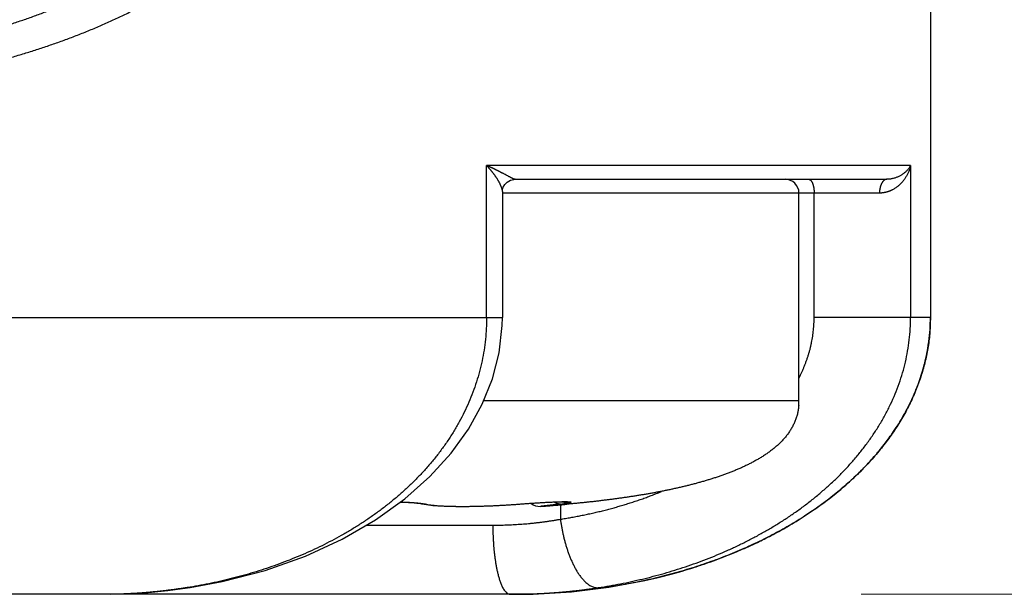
# Model space of a CAD drawing. Header units: millimetres. Extents: x 0 to 1071, y 0 to 742.
# Tile 116 of 127: x 707.42 to 714.53, y 366.6 to 370.75. Entities that reach past the tile are written whole.
import ezdxf

# ---------------------------------------------------------------- set-up
doc = ezdxf.new("R2010")
doc.units = ezdxf.units.MM
doc.header["$LTSCALE"] = 0.454724
doc.layers.add('NoLayerName_001', color=7, linetype='Continuous')
doc.layers.add('NoLayerName_007', color=7, linetype='Continuous')
doc.styles.get("Standard").update_dxf_attribs({"font": 'txt', "bigfont": 'extfont2'})
doc.dimstyles.get("Standard").update_dxf_attribs({"dimtxt": 2.5, "dimasz": 2.5, "dimexe": 1, "dimexo": 1, "dimtad": 1, "dimdec": 3, "dimzin": 0, "dimdsep": 46, "dimtxsty": 'Standard', "dimcen": 2.5, "dimadec": 3, "dimazin": 0, "dimtfac": 0.75, "dimtdec": 3, "dimtmove": 0, "dimatfit": 3, "dimfxl": 1, "dimarcsym": 0})

# ---------------------------------------------------------------- blocks, each defined once
blk = doc.blocks.new('_OPEN30')
at = {"color": 0, "linetype": 'ByBlock', "lineweight": -2}
for p, q in [((-1, 0.267949), (0, 0)), ((0, 0), (-1, -0.267949)), ((0, 0), (-1, 0))]:
    blk.add_line(p, q, dxfattribs=at)
blk = doc.blocks.new('*D120')
at = {"layer": 'Defpoints', "color": 0}
for p in [(772.5, 487.5), (711, 366.6), (793.917, 366.6)]:
    blk.add_point(p, dxfattribs=at)
at = {"layer": 'NoLayerName_001', "color": 0, "linetype": 'Continuous', "lineweight": 13}
for p, q in [((775, 487.5), (796.417, 487.5)), ((793.917, 483.75), (793.917, 370.35)), ((713.5, 366.6), (796.417, 366.6))]:
    blk.add_line(p, q, dxfattribs=at)
at = {"layer": 'NoLayerName_001', "color": 0, "lineweight": 13, "xscale": 3.75, "yscale": 3.75, "zscale": 3.75}
for p, rotation in [((793.917, 487.5), 90), ((793.917, 366.6), 270)]:
    blk.add_blockref('_OPEN30', p, dxfattribs=dict(at, rotation=rotation))
at = {"layer": 'NoLayerName_001', "color": 0, "lineweight": 13, "insert": (786.2327, 427.05), "char_height": 8.75, "attachment_point": 5, "rotation": 90}
blk.add_mtext('\\W0.8000;１２１', dxfattribs=at)

msp = doc.modelspace()

# ---------------------------------------------------------------- linework, layer by layer
at = {"layer": 'NoLayerName_001', "color": 60, "linetype": 'Continuous', "lineweight": 25}
for p, q in [((714, 389.85), (714, 368.6)), ((713.857, 369.7), (710.7919, 369.7)), ((710.7919, 368.6), (710.7919, 369.7)), ((713.857, 369.7), (713.857, 368.6)), ((710.9982, 369.6), (713.686, 369.6)), ((710.9065, 369.512), (710.9065, 368.6)), ((713.632, 369.5), (710.9065, 369.5)), ((713.05, 368), (713.05, 369.5)), ((713.1597, 368.6), (713.1597, 369.5)), ((689.0935, 368.6), (710.9065, 368.6)), ((714, 368.6), (713.1597, 368.6)), ((710.7713, 368), (713.05, 368)), ((710.3252, 367.2541), (710.3563, 367.2483)), ((711.0253, 367.2519), (711.0264, 367.2518)), ((711.0264, 367.2518), (711.0633, 367.2546)), ((711.0633, 367.2546), (711.1124, 367.2581)), ((711.1124, 367.2581), (711.1593, 367.2612)), ((711.1593, 367.2612), (711.2029, 367.2638)), ((711.2029, 367.2638), (711.2299, 367.2652)), ((711.2299, 367.2652), (711.2549, 367.2665)), ((711.2549, 367.2665), (711.2779, 367.2675)), ((711.2779, 367.2675), (711.2988, 367.2682)), ((711.3253, 367.247), (711.3253, 367.1428)), ((711.358, 367.2496), (711.3725, 367.2509)), ((709.9228, 367.1), (710.8369, 367.1)), ((708.6487, 366.6487), (708.6268, 366.6483)), ((708.6285, 366.6456), (708.6487, 366.6487)), ((711, 366.6), (689, 366.6))]:
    msp.add_line(p, q, dxfattribs=at)
for points in [[(710.9065, 369.5118), (710.9074, 369.5234), (710.9124, 369.5417), (710.9232, 369.5615), (710.9403, 369.5795), (710.9634, 369.5931), (710.9886, 369.5995), (710.9982, 369.6)], [(708.6487, 366.6487), (708.8803, 366.6916), (709.1917, 366.7728), (709.4821, 366.8762), (709.7485, 366.9989), (709.9885, 367.1381), (710.2006, 367.2906), (710.3824, 367.4521), (710.5359, 367.621), (710.6613, 367.7948), (710.7606, 367.9736), (710.8344, 368.1572), (710.883, 368.3461), (710.9053, 368.543), (710.9064, 368.6)], [(710.168, 367.2672), (710.1745, 367.2669), (710.2011, 367.2658), (710.226, 367.2644), (710.2488, 367.2629), (710.2692, 367.2612), (710.287, 367.2595), (710.3018, 367.2578), (710.3136, 367.2562), (710.3219, 367.2548), (710.3256, 367.254)], [(710.3563, 367.2483), (710.4032, 367.2428), (710.4543, 367.2391), (710.5095, 367.2368), (710.5686, 367.2356), (710.6307, 367.2354), (710.6954, 367.2361), (710.7623, 367.2377), (710.831, 367.2402), (710.9015, 367.2436), (710.9736, 367.248), (711.0264, 367.2518)], [(711.2988, 367.2682), (711.3173, 367.2688), (711.3257, 367.269), (711.3335, 367.2691), (711.3407, 367.2692), (711.3473, 367.2692), (711.3532, 367.2692), (711.3584, 367.2692)], [(711.3584, 367.2692), (711.3629, 367.2691), (711.3665, 367.269), (711.3693, 367.2689), (711.3707, 367.2688)], [(708.0718, 366.6001), (708.208, 366.6038), (708.3464, 366.6127), (708.4866, 366.6266), (708.6285, 366.6456)]]:
    msp.add_lwpolyline(points, dxfattribs=at)
for centre, radius, start, end in [((712.95, 369.5), 0.1, 0, 90), ((712.6353, 367.9995), 0.4147, 355.07631, 0.06633), ((712.628, 367.9998), 0.422, 355.11927, 0.02337), ((710.3456, 367.341), 0.0892, 257.09716, 261.03982), ((710.3455, 367.3404), 0.0886, 261.02809, 272.93898), ((710.3045, 367.0508), 0.2062, 77.25262, 78.72244), ((711.175, 367.3353), 0.1, 230.92677, 274.07714), ((710.458, 377.4368), 10.2268, 274.06038, 275.04919), ((710.4308, 377.785), 10.5762, 274.07344, 274.85407), ((711.1541, 368.7067), 1.4648, 276.71205, 277.67911), ((710.4958, 376.9979), 9.7863, 274.86479, 275.05448), ((708.0289, 370.4127), 3.8116, 279.02584, 279.3495), ((710.9619, 370.942), 4.342, 269.99939, 271.41574)]:
    msp.add_arc(centre, radius, start, end, dxfattribs=at)
for points, knots in [([(707.1155, 370.6506), (707.1435, 370.6587), (707.1998, 370.6745), (707.2837, 370.7), (707.3672, 370.7265), (707.4503, 370.7545), (707.533, 370.7838), (707.6152, 370.8145), (707.6967, 370.8468), (707.7777, 370.8807), (707.858, 370.9162), (707.9376, 370.9535), (708.0164, 370.9925), (708.0942, 371.0334), (708.1712, 371.0762), (708.247, 371.1209), (708.3216, 371.1674), (708.3949, 371.216), (708.4667, 371.2665), (708.537, 371.319), (708.6058, 371.3734), (708.65, 371.4116), (708.6723, 371.4305)], [0, 0, 0, 0, 0.087624, 0.175279, 0.262955, 0.350645, 0.438344, 0.526055, 0.613782, 0.701535, 0.78933, 0.877185, 0.965118, 1.053102, 1.141103, 1.22909, 1.317037, 1.404928, 1.49275, 1.5805, 1.66818, 1.755803, 1.755803, 1.755803, 1.755803]), ([(707.2712, 370.4575), (707.3011, 370.466), (707.3609, 370.4825), (707.4502, 370.5092), (707.5391, 370.5371), (707.6275, 370.5665), (707.7155, 370.5973), (707.8029, 370.6296), (707.8897, 370.6636), (707.9759, 370.6992), (708.0614, 370.7366), (708.1461, 370.7759), (708.23, 370.817), (708.3129, 370.8601), (708.3948, 370.9052), (708.4756, 370.9522), (708.5552, 371.0013), (708.6333, 371.0525), (708.71, 371.1056), (708.785, 371.161), (708.8586, 371.2183), (708.9058, 371.2585), (708.9297, 371.2784)], [0, 0, 0, 0, 0.093112, 0.186258, 0.279425, 0.372607, 0.4658, 0.559005, 0.652227, 0.745476, 0.838768, 0.932123, 1.025556, 1.119042, 1.212543, 1.30603, 1.399476, 1.492865, 1.586183, 1.679427, 1.7726, 1.865712, 1.865712, 1.865712, 1.865712]), ([(710.9982, 369.6), (710.9963, 369.6003), (710.9924, 369.6005), (710.987, 369.6028), (710.9817, 369.6051), (710.9765, 369.6075), (710.9714, 369.61), (710.9663, 369.6125), (710.9612, 369.6152), (710.9561, 369.6178), (710.9443, 369.6241), (710.9308, 369.6314), (710.9173, 369.6385), (710.9105, 369.6421), (710.9054, 369.6447), (710.9003, 369.6474), (710.8952, 369.65), (710.8901, 369.6527), (710.885, 369.6553), (710.8799, 369.6579), (710.8748, 369.6605), (710.8697, 369.6631), (710.8646, 369.6657), (710.8594, 369.6682), (710.8543, 369.6708), (710.8491, 369.6733), (710.844, 369.6758), (710.8388, 369.6783), (710.8336, 369.6808), (710.8284, 369.6832), (710.8232, 369.6857), (710.818, 369.6881), (710.8128, 369.6905), (710.8076, 369.6929), (710.8024, 369.6953), (710.7972, 369.6977), (710.7937, 369.6992), (710.7919, 369.7)], [0, 0, 0, 0, 0.0057055, 0.0115176, 0.0173305, 0.0230758, 0.0287859, 0.0344936, 0.0402183, 0.0459565, 0.0517023, 0.0804016, 0.0918703, 0.0976059, 0.1033422, 0.109079, 0.1148164, 0.1205542, 0.1262923, 0.1320306, 0.137769, 0.1435075, 0.1492459, 0.1549843, 0.1607225, 0.1664605, 0.1721985, 0.1779363, 0.183674, 0.1894116, 0.1951492, 0.2008866, 0.2066239, 0.2123612, 0.2180985, 0.2238357, 0.2295729, 0.2295729, 0.2295729, 0.2295729]), ([(710.9065, 369.5118), (710.9064, 369.5139), (710.9063, 369.5182), (710.905, 369.5245), (710.9034, 369.5307), (710.9015, 369.5368), (710.8994, 369.5428), (710.897, 369.5487), (710.8946, 369.5546), (710.8919, 369.5604), (710.8892, 369.5662), (710.8863, 369.5719), (710.8833, 369.5775), (710.8802, 369.5831), (710.877, 369.5886), (710.8737, 369.5941), (710.8704, 369.5996), (710.867, 369.605), (710.8635, 369.6103), (710.8599, 369.6156), (710.8563, 369.6209), (710.8527, 369.6261), (710.849, 369.6313), (710.8452, 369.6365), (710.8414, 369.6416), (710.8375, 369.6467), (710.8336, 369.6517), (710.8296, 369.6567), (710.8256, 369.6616), (710.8216, 369.6666), (710.8175, 369.6715), (710.8133, 369.6763), (710.8091, 369.6811), (710.8049, 369.6859), (710.8006, 369.6906), (710.7963, 369.6953), (710.7934, 369.6984), (710.7919, 369.7)], [0, 0, 0, 0, 0.0063746, 0.0127762, 0.0191787, 0.0255624, 0.0319383, 0.0383128, 0.0446883, 0.0510668, 0.0574492, 0.0638357, 0.0702258, 0.0766182, 0.0830111, 0.0894022, 0.0957898, 0.1021747, 0.1085573, 0.1149384, 0.1213184, 0.1276978, 0.1340769, 0.1404562, 0.1468356, 0.1532156, 0.159596, 0.165977, 0.1723583, 0.1787399, 0.1851217, 0.1915035, 0.1978851, 0.2042664, 0.2106471, 0.2170271, 0.2234059, 0.2234059, 0.2234059, 0.2234059]), ([(713.857, 369.7), (713.8554, 369.697), (713.8523, 369.691), (713.8467, 369.6825), (713.8406, 369.6744), (713.834, 369.6666), (713.8269, 369.6591), (713.8193, 369.652), (713.8114, 369.6453), (713.803, 369.639), (713.7943, 369.6331), (713.7853, 369.6276), (713.7761, 369.6225), (713.7665, 369.618), (713.7568, 369.6139), (713.7469, 369.6103), (713.7369, 369.6072), (713.7268, 369.6046), (713.7166, 369.6026), (713.7064, 369.6011), (713.6962, 369.6002), (713.6894, 369.6001), (713.686, 369.6)], [0, 0, 0, 0, 0.0101276, 0.0202641, 0.0304373, 0.0406666, 0.0509611, 0.0613191, 0.0717351, 0.0822011, 0.0927072, 0.1032423, 0.1137941, 0.1243497, 0.1348959, 0.1454199, 0.155909, 0.1663516, 0.1767376, 0.1870583, 0.1973075, 0.2074814, 0.2074814, 0.2074814, 0.2074814]), ([(713.857, 369.7), (713.8561, 369.6964), (713.8545, 369.689), (713.8514, 369.6782), (713.8479, 369.6675), (713.844, 369.6569), (713.8395, 369.6466), (713.8346, 369.6363), (713.8293, 369.6263), (713.8236, 369.6166), (713.8174, 369.607), (713.8108, 369.5977), (713.8039, 369.5887), (713.7965, 369.58), (713.7889, 369.5717), (713.7808, 369.5636), (713.7724, 369.556), (713.7637, 369.5487), (713.7547, 369.5419), (713.7454, 369.5355), (713.7359, 369.5294), (713.7293, 369.5259), (713.726, 369.5241)], [0, 0, 0, 0, 0.0112299, 0.0224761, 0.0337395, 0.0450203, 0.0563179, 0.0676319, 0.0789611, 0.0903044, 0.1016609, 0.1130294, 0.1244058, 0.1357837, 0.1471571, 0.1585203, 0.1698681, 0.1811966, 0.1925025, 0.203784, 0.2150405, 0.2262734, 0.2262734, 0.2262734, 0.2262734]), ([(713.1192, 369.6), (713.1206, 369.5998), (713.1236, 369.5997), (713.1277, 369.598), (713.1314, 369.5956), (713.1349, 369.5925), (713.138, 369.5888), (713.1408, 369.5846), (713.1434, 369.5802), (713.1457, 369.5757), (713.1477, 369.5711), (713.1495, 369.5665), (713.151, 369.5621), (713.1524, 369.5577), (713.1536, 369.5534), (713.1546, 369.5491), (713.1554, 369.5448), (713.1562, 369.5404), (713.1569, 369.5361), (713.1575, 369.5317), (713.1581, 369.5272), (713.1585, 369.5227), (713.1589, 369.5182), (713.1593, 369.5136), (713.1595, 369.5091), (713.1596, 369.5045), (713.1596, 369.5015), (713.1597, 369.5)], [0, 0, 0, 0, 0.0043922, 0.0087168, 0.01315, 0.017779, 0.0226184, 0.0276327, 0.0327533, 0.0378905, 0.0429405, 0.0478122, 0.0525132, 0.0570816, 0.0615538, 0.0659649, 0.0703483, 0.0747359, 0.0791571, 0.0836225, 0.0881238, 0.0926518, 0.0971977, 0.1017525, 0.1063074, 0.1108538, 0.1153833, 0.1153833, 0.1153833, 0.1153833]), ([(713.686, 369.6), (713.6846, 369.5999), (713.6819, 369.5998), (713.6778, 369.5988), (713.6739, 369.5974), (713.6701, 369.5956), (713.6666, 369.5933), (713.6633, 369.5908), (713.6602, 369.588), (713.6574, 369.585), (713.6548, 369.5818), (713.6525, 369.5785), (713.6502, 369.575), (713.6482, 369.5715), (713.6463, 369.5678), (713.6445, 369.5641), (713.6429, 369.5604), (713.6414, 369.5565), (713.64, 369.5526), (713.6388, 369.5487), (713.6377, 369.5448), (713.6366, 369.5408), (713.6357, 369.5368), (713.6349, 369.5327), (713.6342, 369.5287), (713.6336, 369.5246), (713.6331, 369.5205), (713.6327, 369.5164), (713.6324, 369.5123), (713.6322, 369.5082), (713.632, 369.5041), (713.632, 369.5014), (713.632, 369.5)], [0, 0, 0, 0, 0.0040958, 0.0082245, 0.0123956, 0.0165963, 0.0207972, 0.0249608, 0.0290856, 0.0331929, 0.0372951, 0.0413968, 0.0454962, 0.0495938, 0.0536928, 0.0577952, 0.0619013, 0.0660102, 0.0701203, 0.0742313, 0.078344, 0.0824587, 0.0865755, 0.0906942, 0.0948144, 0.0989353, 0.103056, 0.1071753, 0.1112919, 0.1154042, 0.1195105, 0.1236088, 0.1236088, 0.1236088, 0.1236088]), ([(713.726, 369.5241), (713.7246, 369.5234), (713.7217, 369.5219), (713.7173, 369.5197), (713.7129, 369.5177), (713.7084, 369.5158), (713.7038, 369.5139), (713.6993, 369.5122), (713.6946, 369.5106), (713.69, 369.5091), (713.6853, 369.5077), (713.6805, 369.5064), (713.6757, 369.5052), (713.6709, 369.5041), (713.6661, 369.5032), (713.6613, 369.5023), (713.6564, 369.5016), (713.6515, 369.501), (713.6466, 369.5006), (713.6418, 369.5002), (713.6369, 369.5), (713.6336, 369.5), (713.632, 369.5)], [0, 0, 0, 0, 0.00487676, 0.00975299, 0.01463111, 0.0195137, 0.02440345, 0.0293018, 0.03420744, 0.03911874, 0.04403414, 0.04895214, 0.0538713, 0.05879026, 0.06370774, 0.06862258, 0.07353371, 0.07844018, 0.0833412, 0.08823609, 0.09312435, 0.09800564, 0.09800564, 0.09800564, 0.09800564]), ([(710.7919, 368.6), (710.7912, 368.5738), (710.7908, 368.5214), (710.7842, 368.4429), (710.774, 368.3648), (710.7597, 368.2872), (710.7416, 368.2105), (710.7194, 368.1349), (710.6935, 368.0605), (710.664, 367.9875), (710.631, 367.916), (710.5947, 367.8462), (710.5552, 367.7781), (710.5127, 367.7119), (710.4674, 367.6476), (710.4193, 367.5852), (710.3688, 367.5249), (710.316, 367.4667), (710.261, 367.4105), (710.204, 367.3563), (710.1451, 367.3043), (710.0844, 367.2543), (710.0221, 367.2063), (709.9583, 367.1603), (709.8931, 367.1163), (709.8265, 367.0743), (709.7587, 367.0342), (709.6898, 366.9961), (709.6198, 366.9599), (709.5488, 366.9255), (709.477, 366.893), (709.4044, 366.8623), (709.3311, 366.8334), (709.2571, 366.8063), (709.1825, 366.781), (709.1074, 366.7574), (709.0319, 366.7356), (708.9558, 366.7155), (708.8794, 366.6968), (708.8281, 366.686), (708.8025, 366.6804)], [0, 0, 0, 0, 0.078576, 0.157279, 0.236067, 0.314895, 0.393715, 0.472485, 0.551211, 0.629918, 0.708617, 0.787306, 0.865974, 0.944626, 1.02328, 1.101939, 1.180595, 1.259226, 1.337828, 1.416425, 1.49503, 1.573647, 1.652269, 1.7309, 1.809556, 1.888248, 1.966983, 2.04576, 2.124574, 2.203412, 2.282259, 2.361094, 2.439894, 2.518654, 2.597382, 2.676082, 2.75476, 2.833414, 2.912045, 2.990649, 2.990649, 2.990649, 2.990649]), ([(713.0508, 368.1652), (713.0541, 368.1719), (713.0609, 368.1853), (713.0704, 368.2058), (713.0796, 368.2265), (713.0884, 368.2473), (713.0967, 368.2683), (713.1046, 368.2896), (713.1119, 368.311), (713.1188, 368.3325), (713.1252, 368.3542), (713.1311, 368.3761), (713.1365, 368.3981), (713.1413, 368.4202), (713.1455, 368.4425), (713.1493, 368.4648), (713.1524, 368.4872), (713.155, 368.5097), (713.1571, 368.5323), (713.1585, 368.5548), (713.1595, 368.5774), (713.1596, 368.5925), (713.1597, 368.6)], [0, 0, 0, 0, 0.0225784, 0.0451705, 0.0677729, 0.0903833, 0.1129996, 0.1356205, 0.1582455, 0.1808746, 0.2035086, 0.2261491, 0.2487973, 0.27145, 0.2941035, 0.3167543, 0.3393992, 0.3620352, 0.3846598, 0.4072707, 0.4298662, 0.452445, 0.452445, 0.452445, 0.452445]), ([(713.8474, 368.4386), (713.8497, 368.4655), (713.8561, 368.5191), (713.8561, 368.5731), (713.8569, 368.6)], [0, 0, 0, 0, 0.0809548, 0.1617544, 0.1617544, 0.1617544, 0.1617544]), ([(711.6012, 366.6483), (711.6278, 366.6526), (711.681, 366.661), (711.7604, 366.6759), (711.8395, 366.6922), (711.9183, 366.7102), (711.9968, 366.7299), (712.0748, 366.7512), (712.1523, 366.7743), (712.2294, 366.7992), (712.3059, 366.8258), (712.3817, 366.8541), (712.457, 366.8843), (712.5314, 366.9163), (712.6051, 366.9502), (712.6778, 366.9859), (712.7495, 367.0235), (712.8201, 367.0631), (712.8896, 367.1046), (712.9578, 367.148), (713.0247, 367.1935), (713.0901, 367.241), (713.154, 367.2906), (713.2162, 367.3422), (713.2766, 367.3959), (713.335, 367.4517), (713.3914, 367.5097), (713.4455, 367.5698), (713.4972, 367.632), (713.5463, 367.6963), (713.5926, 367.7627), (713.6358, 367.831), (713.6759, 367.9014), (713.7124, 367.9736), (713.7454, 368.0476), (713.7745, 368.1232), (713.7995, 368.2003), (713.82, 368.2788), (713.8367, 368.3582), (713.8434, 368.4119), (713.8474, 368.4386)], [0, 0, 0, 0, 0.080743, 0.161526, 0.242339, 0.32318, 0.404043, 0.484929, 0.565837, 0.646771, 0.727735, 0.808736, 0.889771, 0.970819, 1.05186, 1.132879, 1.213863, 1.294808, 1.375712, 1.45658, 1.537422, 1.618255, 1.699083, 1.7799, 1.860706, 1.941517, 2.022354, 2.103221, 2.184093, 2.264959, 2.345826, 2.426717, 2.507639, 2.588569, 2.669503, 2.750455, 2.831466, 2.912558, 2.993671, 3.074734, 3.074734, 3.074734, 3.074734]), ([(713.0485, 367.9639), (713.0473, 367.9547), (713.0456, 367.9362), (713.04, 367.9088), (713.0327, 367.8819), (713.0234, 367.8556), (713.0123, 367.83), (712.9995, 367.8052), (712.9851, 367.7813), (712.9692, 367.7583), (712.952, 367.7363), (712.9336, 367.7153), (712.9141, 367.6953), (712.8938, 367.6763), (712.8726, 367.6581), (712.8508, 367.6407), (712.8284, 367.6241), (712.8055, 367.6083), (712.7821, 367.5931), (712.7583, 367.5787), (712.7341, 367.5649), (712.7096, 367.5517), (712.6848, 367.539), (712.6597, 367.5269), (712.6344, 367.5152), (712.6089, 367.504), (712.5832, 367.4932), (712.5573, 367.4829), (712.5313, 367.4729), (712.5052, 367.4633), (712.4789, 367.4541), (712.4525, 367.4452), (712.4259, 367.4366), (712.3993, 367.4283), (712.3726, 367.4203), (712.3459, 367.4126), (712.3191, 367.4051), (712.2922, 367.3979), (712.2652, 367.3909), (712.2382, 367.3841), (712.2201, 367.3798), (712.2111, 367.3776)], [0, 0, 0, 0, 0.027863, 0.055746, 0.083618, 0.111483, 0.139361, 0.167266, 0.195194, 0.223126, 0.251031, 0.278914, 0.306798, 0.334683, 0.362557, 0.390424, 0.418289, 0.446155, 0.474014, 0.501872, 0.529731, 0.55759, 0.585444, 0.613297, 0.641151, 0.669005, 0.696858, 0.724711, 0.752568, 0.780428, 0.808292, 0.836159, 0.864027, 0.891895, 0.919759, 0.947618, 0.975474, 1.003327, 1.031179, 1.059031, 1.086882, 1.086882, 1.086882, 1.086882]), ([(711.3253, 367.1428), (711.3378, 367.1448), (711.3626, 367.1487), (711.3998, 367.1551), (711.437, 367.1618), (711.474, 367.169), (711.511, 367.1766), (711.5479, 367.1846), (711.5848, 367.193), (711.6215, 367.2019), (711.6582, 367.2111), (711.6947, 367.2208), (711.7312, 367.2309), (711.7675, 367.2415), (711.8037, 367.2524), (711.8397, 367.2638), (711.8756, 367.2757), (711.9114, 367.288), (711.947, 367.3007), (711.9824, 367.3139), (712.0176, 367.3275), (712.0409, 367.337), (712.0526, 367.3417)], [0, 0, 0, 0, 0.037741, 0.075481, 0.1132242, 0.1509751, 0.1887383, 0.2265169, 0.2643089, 0.3021114, 0.3399213, 0.3777358, 0.4155523, 0.4533685, 0.491182, 0.5289909, 0.5667932, 0.6045873, 0.6423718, 0.6801456, 0.7179075, 0.7556568, 0.7556568, 0.7556568, 0.7556568]), ([(712.2111, 367.3776), (712.2021, 367.3755), (712.184, 367.3712), (712.1568, 367.3651), (712.1296, 367.3592), (712.1024, 367.3534), (712.0751, 367.3478), (712.0477, 367.3424), (712.0204, 367.3372), (711.993, 367.3321), (711.9656, 367.3272), (711.9382, 367.3224), (711.9107, 367.3178), (711.8832, 367.3133), (711.8557, 367.3089), (711.8282, 367.3047), (711.8006, 367.3006), (711.7731, 367.2966), (711.7455, 367.2928), (711.7179, 367.289), (711.6903, 367.2854), (711.6627, 367.2819), (711.635, 367.2785), (711.6074, 367.2752), (711.5797, 367.2719), (711.552, 367.2688), (711.5243, 367.2658), (711.4966, 367.2629), (711.4689, 367.2601), (711.4412, 367.2573), (711.4135, 367.2547), (711.3858, 367.2521), (711.3673, 367.2504), (711.358, 367.2496)], [0, 0, 0, 0, 0.0278511, 0.0557019, 0.0835522, 0.1114021, 0.1392519, 0.1671018, 0.1949521, 0.2228028, 0.2506537, 0.2785047, 0.3063555, 0.3342058, 0.3620553, 0.3899044, 0.4177532, 0.4456019, 0.4734506, 0.5012993, 0.5291481, 0.5569969, 0.5848456, 0.6126943, 0.6405428, 0.6683913, 0.6962397, 0.7240881, 0.7519364, 0.7797846, 0.8076326, 0.8354802, 0.8633275, 0.8633275, 0.8633275, 0.8633275]), ([(710.169, 367.2678), (710.171, 367.2678), (710.175, 367.2676), (710.1811, 367.2674), (710.1871, 367.2671), (710.1932, 367.2669), (710.1992, 367.2666), (710.2052, 367.2663), (710.2113, 367.266), (710.2173, 367.2657), (710.2234, 367.2654), (710.2294, 367.265), (710.2354, 367.2647), (710.2415, 367.2643), (710.2475, 367.2639), (710.2536, 367.2635), (710.2596, 367.263), (710.2656, 367.2626), (710.2716, 367.2621), (710.2777, 367.2616), (710.2837, 367.261), (710.2877, 367.2606), (710.2897, 367.2604)], [0, 0, 0, 0, 0.0060481, 0.0120962, 0.0181443, 0.0241925, 0.0302409, 0.0362896, 0.0423385, 0.0483876, 0.0544368, 0.060486, 0.0665352, 0.0725844, 0.0786334, 0.0846823, 0.0907311, 0.0967797, 0.1028282, 0.1088765, 0.1149248, 0.1209729, 0.1209729, 0.1209729, 0.1209729]), ([(710.2897, 367.2604), (710.2906, 367.2603), (710.2925, 367.2602), (710.2953, 367.2599), (710.298, 367.2596), (710.3008, 367.2593), (710.3036, 367.259), (710.3063, 367.2587), (710.3091, 367.2584), (710.3118, 367.258), (710.3146, 367.2577), (710.3174, 367.2574), (710.3201, 367.257), (710.3229, 367.2566), (710.3257, 367.2562), (710.3284, 367.2558), (710.3312, 367.2554), (710.3339, 367.255), (710.3367, 367.2545), (710.3394, 367.254), (710.3421, 367.2535), (710.344, 367.2532), (710.3449, 367.253)], [0, 0, 0, 0, 0.00278313, 0.00556625, 0.00834938, 0.0111325, 0.01391565, 0.01669883, 0.01948205, 0.02226536, 0.02504876, 0.02783231, 0.03061603, 0.03339996, 0.03618401, 0.03896803, 0.04175193, 0.04453563, 0.0473191, 0.05010235, 0.05288546, 0.05566853, 0.05566853, 0.05566853, 0.05566853]), ([(710.35, 367.2519), (710.3549, 367.2509), (710.3647, 367.2488), (710.3796, 367.2466), (710.3946, 367.2447), (710.4095, 367.2431), (710.4245, 367.2418), (710.4395, 367.2406), (710.4545, 367.2397), (710.4695, 367.2388), (710.4845, 367.2381), (710.4995, 367.2375), (710.5146, 367.237), (710.5296, 367.2366), (710.5446, 367.2363), (710.5597, 367.236), (710.5747, 367.2358), (710.5897, 367.2357), (710.6048, 367.2356), (710.6198, 367.2356), (710.6348, 367.2356), (710.6499, 367.2357), (710.6649, 367.2359), (710.6799, 367.236), (710.695, 367.2363), (710.71, 367.2366), (710.725, 367.2369), (710.7401, 367.2373), (710.7551, 367.2377), (710.7701, 367.2381), (710.7851, 367.2386), (710.8002, 367.2391), (710.8152, 367.2397), (710.8302, 367.2403), (710.8452, 367.241), (710.8603, 367.2416), (710.8753, 367.2424), (710.8903, 367.2431), (710.9053, 367.2439), (710.9203, 367.2448), (710.9303, 367.2454), (710.9353, 367.2457)], [0, 0, 0, 0, 0.0150324, 0.0300744, 0.0451235, 0.0601658, 0.0752017, 0.090235, 0.1052678, 0.1203014, 0.135336, 0.1503715, 0.1654076, 0.1804437, 0.1954791, 0.2105141, 0.2255488, 0.2405833, 0.2556178, 0.2706524, 0.285687, 0.3007216, 0.3157563, 0.3307911, 0.3458258, 0.3608605, 0.375895, 0.3909295, 0.4059639, 0.4209984, 0.4360331, 0.4510679, 0.4661029, 0.4811381, 0.4961736, 0.5112092, 0.5262448, 0.5412806, 0.5563163, 0.571352, 0.5863876, 0.5863876, 0.5863876, 0.5863876]), ([(710.9353, 367.2457), (710.9403, 367.246), (710.9503, 367.2466), (710.9653, 367.2476), (710.9803, 367.2486), (710.9953, 367.2496), (711.0103, 367.2507), (711.0203, 367.2515), (711.0253, 367.2519)], [0, 0, 0, 0, 0.01503549, 0.03007083, 0.045106, 0.06014098, 0.07517574, 0.09021027, 0.09021027, 0.09021027, 0.09021027]), ([(711.0253, 367.2519), (711.034, 367.2526), (711.0513, 367.2539), (711.0772, 367.2558), (711.1032, 367.2577), (711.1291, 367.2595), (711.1507, 367.2609), (711.168, 367.262), (711.181, 367.2627), (711.194, 367.2635), (711.207, 367.2643), (711.22, 367.265), (711.233, 367.2657), (711.246, 367.2663), (711.259, 367.2669), (711.2719, 367.2675), (711.2849, 367.2681), (711.2979, 367.2686), (711.3109, 367.269), (711.3239, 367.2694), (711.3369, 367.2697), (711.3456, 367.2698), (711.3499, 367.2698)], [0, 0, 0, 0, 0.0260129, 0.0520262, 0.0780397, 0.1040531, 0.1300664, 0.1430729, 0.1560794, 0.1690858, 0.1820922, 0.1950985, 0.2081047, 0.221111, 0.2341174, 0.2471239, 0.2601308, 0.2731381, 0.2861454, 0.2991523, 0.3121588, 0.325165, 0.325165, 0.325165, 0.325165]), ([(711.3254, 367.2519), (711.3158, 367.2508), (711.2955, 367.2484), (711.2669, 367.2451), (711.2418, 367.2422), (711.2191, 367.2397), (711.2036, 367.2379), (711.1929, 367.2368), (711.1893, 367.2364), (711.1857, 367.236), (711.1833, 367.2357), (711.1821, 367.2356)], [0, 0, 0, 0, 0.0288351, 0.0612747, 0.0865056, 0.1045274, 0.1297584, 0.1333627, 0.1369667, 0.140571, 0.1441758, 0.1441758, 0.1441758, 0.1441758]), ([(711.3254, 367.2519), (711.3245, 367.2519), (711.3229, 367.2518), (711.3204, 367.2518), (711.318, 367.2519), (711.3155, 367.2521), (711.3131, 367.2524), (711.3106, 367.2528), (711.3082, 367.2533), (711.3058, 367.2539), (711.3034, 367.2546), (711.3011, 367.2554), (711.2988, 367.2562), (711.2965, 367.2572), (711.2942, 367.2582), (711.292, 367.2593), (711.2899, 367.2605), (711.2878, 367.2618), (711.2857, 367.2631), (711.2836, 367.2645), (711.2816, 367.2659), (711.2804, 367.267), (711.2797, 367.2675)], [0, 0, 0, 0, 0.0024554, 0.00491502, 0.0073788, 0.00984644, 0.01231737, 0.01479088, 0.01726607, 0.01974189, 0.02221721, 0.02469084, 0.02716233, 0.02963232, 0.03210132, 0.03456954, 0.03703698, 0.03950337, 0.04196827, 0.04443102, 0.04689079, 0.04934658, 0.04934658, 0.04934658, 0.04934658]), ([(711.3499, 367.2698), (711.3507, 367.2698), (711.3523, 367.2698), (711.3546, 367.2699), (711.3569, 367.2699), (711.3593, 367.2699), (711.3616, 367.2699), (711.3639, 367.2699), (711.3659, 367.2698), (711.3674, 367.2698), (711.3686, 367.2698), (711.3698, 367.2698), (711.371, 367.2698), (711.3721, 367.2697), (711.3733, 367.2697), (711.3745, 367.2697), (711.3756, 367.2697), (711.3768, 367.2696), (711.3779, 367.2696), (711.3791, 367.2696), (711.3803, 367.2695), (711.3814, 367.2695), (711.3826, 367.2694), (711.3838, 367.2694), (711.3849, 367.2693), (711.3861, 367.2692), (711.3873, 367.2692), (711.3884, 367.2691), (711.3896, 367.269), (711.3908, 367.2689), (711.3919, 367.2688), (711.3931, 367.2686), (711.3942, 367.2685), (711.3954, 367.2683), (711.3966, 367.2682), (711.3977, 367.2679), (711.3988, 367.2677), (711.3999, 367.2673), (711.4011, 367.2669), (711.4014, 367.2654), (711.4005, 367.2651), (711.4001, 367.2649)], [0, 0, 0, 0, 0.00233374, 0.00466754, 0.00700135, 0.00933518, 0.011669, 0.0140028, 0.01633658, 0.01750347, 0.01867035, 0.01983723, 0.0210041, 0.02217098, 0.02333786, 0.02450474, 0.02567162, 0.02683849, 0.02800537, 0.02917224, 0.03033912, 0.03150601, 0.03267291, 0.03383981, 0.03500671, 0.0361736, 0.03734051, 0.03850745, 0.03967442, 0.04084139, 0.04200834, 0.0431753, 0.04434237, 0.04550951, 0.04667657, 0.04784406, 0.04901237, 0.05017692, 0.05134396, 0.05239207, 0.05366932, 0.05366932, 0.05366932, 0.05366932]), ([(711.4001, 367.2649), (711.3998, 367.2647), (711.3991, 367.2643), (711.398, 367.2639), (711.3969, 367.2636), (711.3958, 367.2632), (711.3947, 367.2629), (711.3936, 367.2626), (711.3924, 367.2623), (711.3913, 367.262), (711.3902, 367.2617), (711.389, 367.2615), (711.3879, 367.2612), (711.3867, 367.261), (711.3856, 367.2607), (711.3845, 367.2605), (711.3833, 367.2603), (711.3822, 367.2601), (711.381, 367.2598), (711.3799, 367.2596), (711.3787, 367.2594), (711.3776, 367.2592), (711.3764, 367.259), (711.3753, 367.2588), (711.3741, 367.2586), (711.373, 367.2584), (711.3718, 367.2582), (711.3707, 367.2581), (711.3695, 367.2579), (711.3684, 367.2577), (711.3668, 367.2574), (711.3649, 367.2571), (711.3626, 367.2568), (711.3603, 367.2565), (711.358, 367.2561), (711.3557, 367.2558), (711.3534, 367.2555), (711.3514, 367.2552), (711.3503, 367.2551), (711.3499, 367.255)], [0, 0, 0, 0, 0.00119077, 0.00231217, 0.00345087, 0.0046169, 0.00579727, 0.00697891, 0.00815324, 0.00932136, 0.01048554, 0.01164793, 0.01281063, 0.01397503, 0.01514097, 0.01630806, 0.01747593, 0.01864417, 0.0198124, 0.02098025, 0.02214768, 0.02331476, 0.02448157, 0.02564819, 0.02681469, 0.02798113, 0.0291476, 0.03031414, 0.03148075, 0.03264743, 0.03381418, 0.03614784, 0.03848169, 0.04081567, 0.04314973, 0.04548381, 0.04781784, 0.05015174, 0.05131862, 0.05131862, 0.05131862, 0.05131862]), ([(710.8369, 367.1), (710.8451, 367.1), (710.8614, 367.1001), (710.886, 367.1004), (710.9105, 367.1009), (710.935, 367.1016), (710.9596, 367.1026), (710.9841, 367.1038), (711.0086, 367.1051), (711.0331, 367.1067), (711.0576, 367.1085), (711.082, 367.1105), (711.1065, 367.1128), (711.1309, 367.1152), (711.1554, 367.1179), (711.1797, 367.1208), (711.2041, 367.1239), (711.2284, 367.1272), (711.2527, 367.1308), (711.277, 367.1345), (711.3012, 367.1385), (711.3173, 367.1414), (711.3253, 367.1428)], [0, 0, 0, 0, 0.0245328, 0.0490654, 0.0735992, 0.0981354, 0.1226754, 0.1472204, 0.1717698, 0.1963227, 0.2208784, 0.2454359, 0.2699945, 0.2945533, 0.3191115, 0.3436686, 0.3682236, 0.3927761, 0.4173252, 0.4418706, 0.4664114, 0.4909473, 0.4909473, 0.4909473, 0.4909473]), ([(711.3253, 367.1428), (711.3259, 367.1384), (711.3271, 367.1295), (711.329, 367.1163), (711.3311, 367.103), (711.3333, 367.0898), (711.3357, 367.0766), (711.3382, 367.0635), (711.3408, 367.0503), (711.3436, 367.0372), (711.3465, 367.0241), (711.3496, 367.0111), (711.3529, 366.9981), (711.3563, 366.9851), (711.3598, 366.9722), (711.3635, 366.9593), (711.3673, 366.9465), (711.3713, 366.9337), (711.3755, 366.921), (711.3798, 366.9083), (711.3843, 366.8957), (711.389, 366.8831), (711.3939, 366.8707), (711.3989, 366.8583), (711.4042, 366.8459), (711.4096, 366.8337), (711.4153, 366.8216), (711.4212, 366.8095), (711.4273, 366.7976), (711.4337, 366.7858), (711.4403, 366.7742), (711.4472, 366.7627), (711.4544, 366.7514), (711.4619, 366.7403), (711.4698, 366.7295), (711.478, 366.7189), (711.4866, 366.7086), (711.4956, 366.6987), (711.5052, 366.6893), (711.5152, 366.6803), (711.5223, 366.6749), (711.5259, 366.6722)], [0, 0, 0, 0, 0.0133873, 0.0267795, 0.0401757, 0.0535752, 0.0669771, 0.0803808, 0.0937855, 0.1071908, 0.120596, 0.1340005, 0.1474041, 0.1608063, 0.1742067, 0.1876051, 0.2010013, 0.2143952, 0.2277868, 0.2411764, 0.2545644, 0.2679516, 0.2813391, 0.2947282, 0.3081194, 0.3215115, 0.3349035, 0.3482952, 0.3616872, 0.3750809, 0.3884776, 0.4018749, 0.415271, 0.4286664, 0.4420644, 0.4554707, 0.4688827, 0.4822913, 0.4956969, 0.5091122, 0.5225539, 0.5225539, 0.5225539, 0.5225539]), ([(710.8369, 367.1), (710.8369, 367.0956), (710.8369, 367.0867), (710.8371, 367.0733), (710.8373, 367.06), (710.8376, 367.0467), (710.838, 367.0333), (710.8385, 367.02), (710.839, 367.0067), (710.8397, 366.9934), (710.8405, 366.9801), (710.8414, 366.9667), (710.8423, 366.9534), (710.8434, 366.9401), (710.8446, 366.9269), (710.8459, 366.9136), (710.8473, 366.9003), (710.8488, 366.8871), (710.8504, 366.8738), (710.8522, 366.8606), (710.854, 366.8474), (710.856, 366.8342), (710.8581, 366.8211), (710.8604, 366.808), (710.8628, 366.7949), (710.8654, 366.7818), (710.8682, 366.7688), (710.8712, 366.7557), (710.8744, 366.7427), (710.8779, 366.7298), (710.8816, 366.7169), (710.8855, 366.7041), (710.8898, 366.6916), (710.8942, 366.6793), (710.8991, 366.6671), (710.9046, 366.655), (710.911, 366.6428), (710.9185, 366.6308), (710.927, 366.619), (710.9343, 366.6127), (710.9377, 366.6094)], [0, 0, 0, 0, 0.0133316, 0.0266645, 0.0399986, 0.0533335, 0.0666692, 0.0800055, 0.0933423, 0.1066796, 0.1200172, 0.1333553, 0.1466938, 0.160033, 0.1733727, 0.1867134, 0.2000551, 0.2133966, 0.2267364, 0.2400726, 0.2534036, 0.2667281, 0.2800447, 0.2933541, 0.3066631, 0.3199802, 0.3333148, 0.3466769, 0.3600771, 0.3735066, 0.3869214, 0.4002748, 0.413521, 0.4266189, 0.439646, 0.4528414, 0.4664804, 0.4808233, 0.4954747, 0.5096582, 0.5096582, 0.5096582, 0.5096582]), ([(708.6268, 366.6483), (708.6172, 366.6468), (708.598, 366.6437), (708.5692, 366.6395), (708.5403, 366.6354), (708.5114, 366.6315), (708.4825, 366.6279), (708.4535, 366.6244), (708.4245, 366.6211), (708.3955, 366.6181), (708.3665, 366.6153), (708.3374, 366.6127), (708.3083, 366.6103), (708.2792, 366.6082), (708.2501, 366.6063), (708.221, 366.6046), (708.1919, 366.6032), (708.1627, 366.6021), (708.1336, 366.6011), (708.1044, 366.6005), (708.0752, 366.6001), (708.0558, 366.6), (708.0461, 366.6)], [0, 0, 0, 0, 0.0291528, 0.0583051, 0.0874584, 0.1166143, 0.1457744, 0.1749401, 0.204111, 0.2332856, 0.2624629, 0.2916418, 0.3208212, 0.3500003, 0.3791783, 0.4083545, 0.4375281, 0.4666988, 0.4958661, 0.5250296, 0.5541892, 0.5833447, 0.5833447, 0.5833447, 0.5833447]), ([(708.8025, 366.6804), (708.7768, 366.6754), (708.7255, 366.6647), (708.6739, 366.6562), (708.6481, 366.6517)], [0, 0, 0, 0, 0.078571, 0.1571022, 0.1571022, 0.1571022, 0.1571022]), ([(711.0691, 366.6013), (711.078, 366.6016), (711.0958, 366.602), (711.1226, 366.603), (711.1492, 366.604), (711.1759, 366.6053), (711.2026, 366.6067), (711.2293, 366.6083), (711.256, 366.61), (711.2826, 366.6119), (711.3093, 366.614), (711.3359, 366.6162), (711.3625, 366.6187), (711.3891, 366.6213), (711.4157, 366.624), (711.4423, 366.627), (711.4688, 366.6301), (711.4954, 366.6334), (711.5219, 366.6368), (711.5483, 366.6404), (711.5748, 366.6442), (711.5924, 366.6469), (711.6012, 366.6483)], [0, 0, 0, 0, 0.026717, 0.0534339, 0.0801514, 0.1068704, 0.1335915, 0.1603154, 0.1870419, 0.2137703, 0.2405003, 0.2672314, 0.293963, 0.3206948, 0.3474263, 0.3741571, 0.4008869, 0.4276151, 0.4543415, 0.4810657, 0.5077873, 0.5345061, 0.5345061, 0.5345061, 0.5345061]), ([(711.5259, 366.6722), (711.5296, 366.6697), (711.5369, 366.6645), (711.5488, 366.6581), (711.5613, 366.6529), (711.5743, 366.6494), (711.5878, 366.6474), (711.5967, 366.6481), (711.6012, 366.6483)], [0, 0, 0, 0, 0.013441, 0.02687277, 0.04034562, 0.05389656, 0.0674057, 0.08081123, 0.08081123, 0.08081123, 0.08081123]), ([(710.9377, 366.6094), (710.9415, 366.6071), (710.9485, 366.6012), (710.9576, 366.6009), (710.9618, 366.6)], [0, 0, 0, 0, 0.01334268, 0.02630541, 0.02630541, 0.02630541, 0.02630541])]:
    msp.add_open_spline(points, degree=3, knots=knots, dxfattribs=at)
at = {"layer": 'NoLayerName_007', "color": 60, "linetype": 'Continuous', "lineweight": 25}
for p, q in [((711.9358, 366.6998), (712.0324, 366.7221)), ((711.4053, 366.6184), (711.6747, 366.6513)), ((711.6747, 366.6513), (711.9358, 366.6998)), ((711.0001, 366.6), (711.128, 366.6018)), ((711.128, 366.6018), (711.4053, 366.6184))]:
    msp.add_line(p, q, dxfattribs=at)
for centre, radius, start, end in [((712.6687, 368.6004), 1.3314, 352.55546, 359.98419), ((712.6191, 368.6071), 1.3813, 345.86719, 352.06504), ((712.646, 368.6029), 1.3542, 352.08454, 352.57375), ((712.5813, 368.6161), 1.4202, 344.18356, 345.8866), ((712.5421, 368.6277), 1.4611, 339.13479, 344.16695), ((712.4441, 368.6671), 1.5667, 331.66442, 337.68315), ((712.5, 368.6432), 1.5059, 337.71442, 339.15218), ((712.385, 368.6979), 1.6334, 330.40757, 331.69635), ((712.3295, 368.7302), 1.6976, 325.82052, 330.38514), ((712.2474, 368.785), 1.7963, 324.07493, 325.84517), ((712.2016, 368.8181), 1.8528, 322.60203, 324.07635), ((712.0822, 368.9136), 2.0057, 317.71829, 320.89522), ((712.1555, 368.8536), 1.9111, 320.90748, 322.59842), ((711.9954, 368.9923), 2.123, 315.22499, 317.72435), ((711.921, 369.0657), 2.2274, 312.10263, 315.23226), ((711.8242, 369.1716), 2.3709, 309.81918, 312.12291), ((711.7437, 369.2685), 2.4969, 306.85839, 309.81356), ((711.6681, 369.3688), 2.6225, 304.6849, 306.86482), ((711.596, 369.4733), 2.7494, 301.76384, 304.6819), ((711.5123, 369.6067), 2.907, 300.4659, 301.78276), ((711.4237, 369.7601), 3.0841, 297.51433, 299.82505), ((711.4765, 369.667), 2.9771, 299.83486, 300.47041), ((711.3524, 369.8967), 3.2382, 295.55496, 297.5174), ((711.2325, 370.1602), 3.5277, 291.48017, 293.23002), ((711.2871, 370.0336), 3.3898, 293.2258, 295.55253), ((711.1839, 370.2843), 3.661, 288.9997, 291.4762), ((711.1093, 370.5125), 3.9011, 284.27714, 287.52209), ((711.1468, 370.3908), 3.7738, 287.53427, 289.00528), ((711.0794, 370.6274), 4.0198, 283.71333, 284.28671)]:
    msp.add_arc(centre, radius, start, end, dxfattribs=at)
msp.add_open_spline([(714, 368.6), (713.9986, 368.5651), (713.9979, 368.4951), (713.9846, 368.3905), (713.9642, 368.2865), (713.9354, 368.1834), (713.8986, 368.0814), (713.854, 367.9808), (713.8015, 367.882), (713.7412, 367.7852), (713.6734, 367.6907), (713.5983, 367.5986), (713.5161, 367.5093), (713.427, 367.423), (713.3313, 367.34), (713.2293, 367.2603), (713.1212, 367.1844), (713.0072, 367.1124), (712.8877, 367.0445), (712.763, 366.9808), (712.6335, 366.9216), (712.4996, 366.8669), (712.3616, 366.8169), (712.2199, 366.7718), (712.0748, 366.7318), (711.9268, 366.6969), (711.7762, 366.6673), (711.6235, 366.6429), (711.4691, 366.6238), (711.3135, 366.6102), (711.1569, 366.6014), (711.0523, 366.6009), (711, 366.6)], degree=3, knots=[0, 0, 0, 0, 0.104741, 0.20985, 0.315674, 0.422541, 0.530753, 0.640595, 0.752331, 0.866205, 0.982419, 1.101115, 1.222396, 1.346335, 1.472977, 1.602343, 1.73444, 1.86925, 2.0067, 2.146682, 2.289072, 2.433729, 2.5805, 2.729227, 2.879744, 3.031864, 3.185375, 3.340051, 3.495664, 3.651979, 3.808759, 3.965771, 3.965771, 3.965771, 3.965771], dxfattribs=at)

# ---------------------------------------------------------------- dimensions: what is measured, and where the dimension line sits
at = {"layer": 'NoLayerName_001', "color": 3, "linetype": 'Continuous', "lineweight": 13}
dim = msp.add_linear_dim(base=(793.917, 366.6), p1=(772.5, 487.5), p2=(711, 366.6), angle=270, text='\\W0.8000;１２１', dimstyle='Standard', override={"dimtxt": 8.75, "dimasz": 3.75, "dimexe": 2.5, "dimexo": 2.5, "dimgap": 2.5, "dimzin": 8, "dimblk": 'OPEN30', "dimclrd": 0, "dimclre": 0, "dimclrt": 0, "dimtp": 0, "dimtm": 0, "dimlwd": 13, "dimlwe": 13}, dxfattribs=at)
dim.commit()
dim.dimension.update_dxf_attribs({"geometry": '*D120', "text_midpoint": (793.917, 427.05), "dimtype": 160})

doc.saveas('drawing.dxf')
